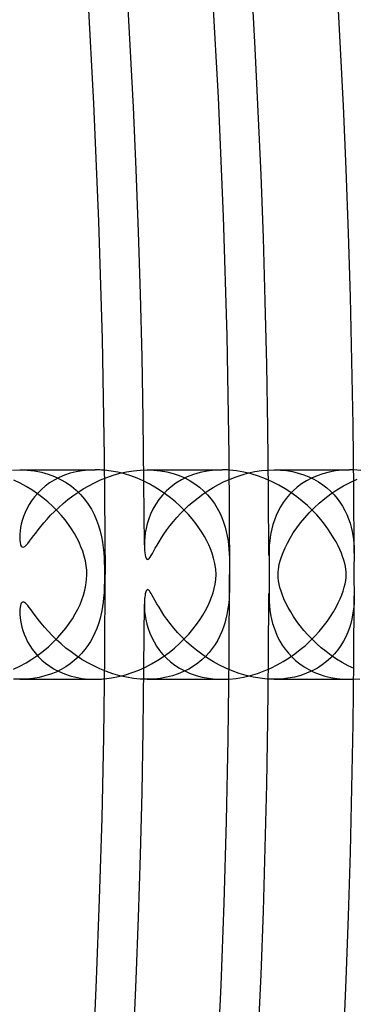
# Model space of a CAD drawing. Header units: millimetres. Extents: x -258 to 258, y -258 to 258.
# Tile 44 of 71: x 184 to 190, y -8 to 11. Entities that reach past the tile are written whole.
import ezdxf

# ---------------------------------------------------------------- set-up
doc = ezdxf.new("R2010")
doc.units = ezdxf.units.MM
doc.layers.add('HIDDEN', color=7, linetype='Continuous')
doc.layers.add('THICK', color=7, linetype='Continuous')

msp = doc.modelspace()

# ---------------------------------------------------------------- linework, layer by layer
at = {"layer": 'HIDDEN'}
for p, q in [((183.738, 1.995), (183.876, 2)), ((183.876, 2), (184.016, 1.995)), ((183.877, 2), (185.312, 2)), ((184.016, 1.995), (184.154, 1.979)), ((184.154, 1.979), (184.288, 1.953)), ((184.288, 1.953), (184.416, 1.918)), ((184.416, 1.918), (184.538, 1.872)), ((184.727, 1.897), (184.626, 1.854)), ((184.834, 1.933), (184.727, 1.897)), ((184.947, 1.962), (184.834, 1.933)), ((185.065, 1.983), (184.947, 1.962)), ((185.187, 1.996), (185.065, 1.983)), ((185.312, 2), (185.187, 1.996)), ((185.341, 2), (185.312, 2)), ((185.371, 1.999), (185.341, 2)), ((185.4, 1.998), (185.371, 1.999)), ((185.43, 1.996), (185.4, 1.998)), ((185.46, 1.994), (185.43, 1.996)), ((185.489, 1.992), (185.46, 1.994)), ((185.535, 1.855), (185.657, 1.897)), ((185.657, 1.897), (185.782, 1.933)), ((185.782, 1.933), (185.91, 1.961)), ((185.91, 1.961), (186.039, 1.983)), ((186.039, 1.983), (186.17, 1.996)), ((186.17, 1.996), (186.3, 2)), ((186.3, 2), (186.43, 1.996)), ((186.301, 2), (187.734, 2)), ((186.43, 1.996), (186.557, 1.982)), ((186.557, 1.982), (186.68, 1.96)), ((186.68, 1.96), (186.799, 1.929)), ((186.799, 1.929), (186.912, 1.89)), ((186.912, 1.89), (187.019, 1.844)), ((187.185, 1.911), (187.065, 1.863)), ((187.313, 1.949), (187.185, 1.911)), ((187.448, 1.977), (187.313, 1.949)), ((187.589, 1.994), (187.448, 1.977)), ((187.734, 2), (187.589, 1.994)), ((187.756, 2), (187.734, 2)), ((187.777, 2), (187.756, 2)), ((187.799, 1.999), (187.777, 2)), ((187.821, 1.998), (187.799, 1.999)), ((187.843, 1.997), (187.821, 1.998)), ((187.864, 1.996), (187.843, 1.997)), ((187.999, 1.868), (188.116, 1.907)), ((188.116, 1.907), (188.236, 1.94)), ((188.236, 1.94), (188.357, 1.966)), ((188.357, 1.966), (188.48, 1.985)), ((188.48, 1.985), (188.602, 1.996)), ((188.602, 1.996), (188.724, 2)), ((188.724, 2), (188.844, 1.996)), ((188.724, 2), (190.157, 2)), ((188.844, 1.996), (188.961, 1.985)), ((188.961, 1.985), (189.074, 1.966)), ((189.074, 1.966), (189.183, 1.939)), ((189.183, 1.939), (189.288, 1.906)), ((189.288, 1.906), (189.387, 1.867)), ((189.54, 1.887), (189.435, 1.841)), ((189.652, 1.926), (189.54, 1.887)), ((189.77, 1.958), (189.652, 1.926)), ((189.894, 1.981), (189.77, 1.958)), ((190.024, 1.995), (189.894, 1.981)), ((190.158, 2), (190.024, 1.995)), ((190.171, 2), (190.158, 2)), ((190.185, 2), (190.171, 2)), ((190.198, 2), (190.185, 2)), ((190.212, 1.999), (190.198, 2)), ((190.226, 1.999), (190.212, 1.999)), ((190.24, 1.998), (190.226, 1.999)), ((184.443, 1.749), (184.361, 1.689)), ((184.532, 1.804), (184.443, 1.749)), ((184.626, 1.854), (184.532, 1.804)), ((184.538, 1.872), (184.653, 1.818)), ((184.653, 1.818), (184.76, 1.755)), ((184.76, 1.755), (184.86, 1.686)), ((185.084, 1.635), (185.19, 1.697)), ((185.19, 1.697), (185.301, 1.754)), ((185.301, 1.754), (185.416, 1.807)), ((185.416, 1.807), (185.535, 1.855)), ((186.851, 1.744), (186.757, 1.674)), ((186.954, 1.807), (186.851, 1.744)), ((187.065, 1.863), (186.954, 1.807)), ((187.019, 1.844), (187.12, 1.791)), ((187.12, 1.791), (187.214, 1.731)), ((187.214, 1.731), (187.301, 1.666)), ((187.561, 1.662), (187.665, 1.72)), ((187.665, 1.72), (187.773, 1.774)), ((187.773, 1.774), (187.884, 1.824)), ((187.884, 1.824), (187.999, 1.868)), ((189.246, 1.73), (189.163, 1.666)), ((189.337, 1.788), (189.246, 1.73)), ((189.435, 1.841), (189.337, 1.788)), ((189.387, 1.867), (189.481, 1.822)), ((189.481, 1.822), (189.569, 1.771)), ((189.569, 1.771), (189.651, 1.716)), ((189.651, 1.716), (189.728, 1.656)), ((190.043, 1.692), (190.171, 1.76)), ((190.171, 1.76), (190.304, 1.821)), ((184.218, 1.556), (184.156, 1.485)), ((184.286, 1.625), (184.218, 1.556)), ((184.361, 1.689), (184.286, 1.625)), ((184.86, 1.686), (184.952, 1.609)), ((184.883, 1.502), (184.981, 1.57)), ((184.952, 1.609), (185.035, 1.526)), ((184.981, 1.57), (185.084, 1.635)), ((185.035, 1.526), (185.111, 1.438)), ((186.594, 1.516), (186.525, 1.431)), ((186.671, 1.598), (186.594, 1.516)), ((186.757, 1.674), (186.671, 1.598)), ((187.272, 1.467), (187.364, 1.535)), ((187.301, 1.666), (187.382, 1.595)), ((187.364, 1.535), (187.46, 1.6)), ((187.382, 1.595), (187.455, 1.52)), ((187.455, 1.52), (187.523, 1.44)), ((187.46, 1.6), (187.561, 1.662)), ((189.016, 1.527), (188.953, 1.452)), ((189.086, 1.599), (189.016, 1.527)), ((189.163, 1.666), (189.086, 1.599)), ((189.69, 1.454), (189.802, 1.539)), ((189.728, 1.656), (189.799, 1.592)), ((189.799, 1.592), (189.864, 1.525)), ((189.802, 1.539), (189.92, 1.618)), ((189.864, 1.525), (189.923, 1.454)), ((189.92, 1.618), (190.043, 1.692)), ((184.052, 1.335), (184.011, 1.258)), ((184.1, 1.41), (184.052, 1.335)), ((184.156, 1.485), (184.1, 1.41)), ((184.617, 1.283), (184.701, 1.358)), ((184.701, 1.358), (184.79, 1.431)), ((184.79, 1.431), (184.883, 1.502)), ((185.111, 1.438), (185.18, 1.345)), ((185.18, 1.345), (185.24, 1.247)), ((186.465, 1.341), (186.412, 1.249)), ((186.525, 1.431), (186.465, 1.341)), ((187.019, 1.248), (187.099, 1.323)), ((187.099, 1.323), (187.183, 1.396)), ((187.183, 1.396), (187.272, 1.467)), ((187.523, 1.44), (187.583, 1.356)), ((187.583, 1.356), (187.637, 1.269)), ((188.896, 1.374), (188.845, 1.293)), ((188.953, 1.452), (188.896, 1.374)), ((189.484, 1.275), (189.584, 1.366)), ((189.584, 1.366), (189.69, 1.454)), ((189.923, 1.454), (189.977, 1.381)), ((189.977, 1.381), (190.026, 1.304)), ((183.975, 1.183), (183.946, 1.108)), ((184.011, 1.258), (183.975, 1.183)), ((184.395, 1.057), (184.463, 1.131)), ((184.463, 1.131), (184.537, 1.207)), ((184.537, 1.207), (184.617, 1.283)), ((185.24, 1.247), (185.293, 1.144)), ((185.293, 1.144), (185.339, 1.04)), ((186.368, 1.155), (186.332, 1.061)), ((186.412, 1.249), (186.368, 1.155)), ((186.87, 1.092), (186.942, 1.171)), ((186.942, 1.171), (187.019, 1.248)), ((187.637, 1.269), (187.685, 1.179)), ((187.685, 1.179), (187.726, 1.089)), ((188.8, 1.21), (188.761, 1.125)), ((188.845, 1.293), (188.8, 1.21)), ((189.305, 1.086), (189.391, 1.181)), ((189.391, 1.181), (189.484, 1.275)), ((190.026, 1.304), (190.069, 1.226)), ((190.069, 1.226), (190.108, 1.145)), ((190.108, 1.145), (190.141, 1.063)), ((183.904, 0.964), (183.89, 0.896)), ((183.922, 1.035), (183.904, 0.964)), ((183.946, 1.108), (183.922, 1.035)), ((184.276, 0.918), (184.333, 0.986)), ((184.333, 0.986), (184.395, 1.057)), ((185.339, 1.04), (185.376, 0.935)), ((186.303, 0.969), (186.282, 0.88)), ((186.332, 1.061), (186.303, 0.969)), ((186.737, 0.933), (186.802, 1.013)), ((186.802, 1.013), (186.87, 1.092)), ((187.726, 1.089), (187.76, 0.998)), ((187.76, 0.998), (187.788, 0.908)), ((188.7, 0.955), (188.678, 0.872)), ((188.728, 1.04), (188.7, 0.955)), ((188.761, 1.125), (188.728, 1.04)), ((189.153, 0.892), (189.226, 0.989)), ((189.226, 0.989), (189.305, 1.086)), ((190.141, 1.063), (190.169, 0.982)), ((190.169, 0.982), (190.191, 0.902)), ((183.875, 0.77), (183.874, 0.712)), ((183.881, 0.832), (183.875, 0.77)), ((183.89, 0.896), (183.881, 0.832)), ((184.138, 0.738), (184.179, 0.793)), ((184.179, 0.793), (184.225, 0.853)), ((184.225, 0.853), (184.276, 0.918)), ((185.376, 0.935), (185.407, 0.829)), ((185.407, 0.829), (185.432, 0.723)), ((186.266, 0.794), (186.256, 0.713)), ((186.282, 0.88), (186.266, 0.794)), ((186.573, 0.698), (186.622, 0.773)), ((186.622, 0.773), (186.677, 0.852)), ((186.677, 0.852), (186.737, 0.933)), ((187.788, 0.908), (187.811, 0.819)), ((187.811, 0.819), (187.83, 0.731)), ((188.661, 0.791), (188.647, 0.712)), ((188.678, 0.872), (188.661, 0.791)), ((189.028, 0.697), (189.087, 0.794)), ((189.087, 0.794), (189.153, 0.892)), ((190.191, 0.902), (190.21, 0.823)), ((190.21, 0.823), (190.224, 0.746)), ((183.874, 0.712), (183.876, 0.658)), ((183.876, 0.658), (183.882, 0.611)), ((183.882, 0.611), (183.891, 0.573)), ((183.891, 0.573), (183.904, 0.545)), ((183.997, 0.559), (184.028, 0.595)), ((184.028, 0.595), (184.063, 0.638)), ((184.063, 0.638), (184.1, 0.687)), ((184.1, 0.687), (184.138, 0.738)), ((185.432, 0.723), (185.451, 0.619)), ((185.451, 0.619), (185.465, 0.516)), ((186.251, 0.637), (186.249, 0.567)), ((186.249, 0.567), (186.25, 0.513)), ((186.256, 0.713), (186.251, 0.637)), ((186.491, 0.562), (186.529, 0.627)), ((186.529, 0.627), (186.573, 0.698)), ((187.83, 0.731), (187.844, 0.645)), ((187.844, 0.645), (187.855, 0.562)), ((188.638, 0.635), (188.631, 0.562)), ((188.647, 0.712), (188.638, 0.635)), ((188.93, 0.511), (188.975, 0.602)), ((188.975, 0.602), (189.028, 0.697)), ((190.224, 0.746), (190.234, 0.672)), ((190.234, 0.672), (190.242, 0.6)), ((190.242, 0.6), (190.246, 0.532)), ((183.904, 0.545), (183.921, 0.527)), ((183.921, 0.527), (183.942, 0.524)), ((183.942, 0.524), (183.968, 0.535)), ((183.968, 0.535), (183.997, 0.559)), ((185.465, 0.516), (185.475, 0.415)), ((185.475, 0.415), (185.482, 0.318)), ((186.25, 0.513), (186.254, 0.463)), ((186.254, 0.463), (186.259, 0.417)), ((186.259, 0.417), (186.266, 0.375)), ((186.381, 0.364), (186.403, 0.404)), ((186.403, 0.404), (186.428, 0.45)), ((186.428, 0.45), (186.457, 0.502)), ((186.457, 0.502), (186.491, 0.562)), ((187.855, 0.562), (187.862, 0.482)), ((187.862, 0.482), (187.867, 0.402)), ((187.867, 0.402), (187.871, 0.321)), ((188.627, 0.492), (188.625, 0.425)), ((188.625, 0.425), (188.625, 0.363)), ((188.631, 0.562), (188.627, 0.492)), ((188.862, 0.341), (188.893, 0.423)), ((188.893, 0.423), (188.93, 0.511)), ((190.246, 0.532), (190.249, 0.467)), ((190.249, 0.467), (190.25, 0.407)), ((185.482, 0.318), (185.486, 0.229)), ((185.486, 0.229), (185.489, 0.147)), ((186.266, 0.375), (186.274, 0.34)), ((186.274, 0.34), (186.284, 0.313)), ((186.284, 0.313), (186.296, 0.294)), ((186.296, 0.294), (186.31, 0.287)), ((186.31, 0.287), (186.326, 0.291)), ((186.326, 0.291), (186.343, 0.307)), ((186.343, 0.307), (186.361, 0.332)), ((186.361, 0.332), (186.381, 0.364)), ((187.871, 0.321), (187.873, 0.24)), ((187.873, 0.24), (187.874, 0.158)), ((188.625, 0.363), (188.625, 0.334)), ((188.625, 0.334), (188.625, 0.306)), ((188.625, 0.306), (188.626, 0.279)), ((188.626, 0.279), (188.626, 0.251)), ((188.626, 0.251), (188.627, 0.224)), ((188.627, 0.224), (188.628, 0.198)), ((188.628, 0.198), (188.629, 0.171)), ((188.811, 0.143), (188.821, 0.199)), ((188.821, 0.199), (188.838, 0.264)), ((188.838, 0.264), (188.862, 0.341)), ((185.489, 0.147), (185.49, 0.072)), ((185.49, 0), (185.489, -0.117)), ((185.49, 0.072), (185.49, 0)), ((187.874, 0.158), (187.875, 0.078)), ((187.875, 0.078), (187.875, 0)), ((187.875, 0), (187.875, -0.071)), ((188.629, 0.171), (188.629, 0.145)), ((188.629, 0.145), (188.63, 0.12)), ((188.63, 0.12), (188.63, 0.095)), ((188.63, 0.095), (188.631, 0.071)), ((188.631, 0.071), (188.631, 0.047)), ((188.631, 0.047), (188.631, 0.023)), ((188.631, 0.023), (188.631, 0)), ((188.631, 0), (188.631, -0.021)), ((188.798, 0), (188.8, 0.047)), ((188.8, -0.058), (188.798, 0)), ((188.8, 0.047), (188.804, 0.094)), ((188.804, 0.094), (188.811, 0.143)), ((185.489, -0.117), (185.486, -0.234)), ((187.874, -0.144), (187.873, -0.222)), ((187.875, -0.071), (187.874, -0.144)), ((188.629, -0.152), (188.628, -0.176)), ((188.628, -0.176), (188.628, -0.203)), ((188.63, -0.129), (188.629, -0.152)), ((188.631, -0.085), (188.63, -0.107)), ((188.63, -0.107), (188.63, -0.129)), ((188.631, -0.021), (188.631, -0.042)), ((188.631, -0.042), (188.631, -0.064)), ((188.631, -0.064), (188.631, -0.085)), ((188.807, -0.119), (188.8, -0.058)), ((188.818, -0.183), (188.807, -0.119)), ((188.834, -0.25), (188.818, -0.183)), ((185.48, -0.344), (185.473, -0.443)), ((185.486, -0.234), (185.48, -0.344)), ((186.267, -0.371), (186.262, -0.397)), ((186.272, -0.347), (186.267, -0.371)), ((186.279, -0.327), (186.272, -0.347)), ((186.286, -0.31), (186.279, -0.327)), ((186.294, -0.297), (186.286, -0.31)), ((186.303, -0.289), (186.294, -0.297)), ((186.313, -0.286), (186.303, -0.289)), ((186.324, -0.29), (186.313, -0.286)), ((186.335, -0.299), (186.324, -0.29)), ((186.347, -0.313), (186.335, -0.299)), ((186.362, -0.334), (186.347, -0.313)), ((186.379, -0.362), (186.362, -0.334)), ((186.401, -0.399), (186.379, -0.362)), ((187.872, -0.304), (187.868, -0.385)), ((187.873, -0.222), (187.872, -0.304)), ((188.626, -0.261), (188.625, -0.293)), ((188.625, -0.293), (188.625, -0.327)), ((188.625, -0.327), (188.625, -0.363)), ((188.625, -0.363), (188.625, -0.436)), ((188.627, -0.231), (188.626, -0.261)), ((188.628, -0.203), (188.627, -0.231)), ((188.855, -0.319), (188.834, -0.25)), ((188.88, -0.391), (188.855, -0.319)), ((183.894, -0.563), (183.886, -0.589)), ((183.903, -0.545), (183.894, -0.563)), ((183.913, -0.533), (183.903, -0.545)), ((183.925, -0.525), (183.913, -0.533)), ((183.937, -0.523), (183.925, -0.525)), ((183.951, -0.526), (183.937, -0.523)), ((183.966, -0.534), (183.951, -0.526)), ((183.982, -0.546), (183.966, -0.534)), ((184.001, -0.564), (183.982, -0.546)), ((185.463, -0.529), (185.452, -0.609)), ((185.473, -0.443), (185.463, -0.529)), ((186.25, -0.528), (186.249, -0.567)), ((186.252, -0.492), (186.25, -0.528)), ((186.254, -0.458), (186.252, -0.492)), ((186.258, -0.427), (186.254, -0.458)), ((186.262, -0.397), (186.258, -0.427)), ((186.426, -0.445), (186.401, -0.399)), ((186.455, -0.499), (186.426, -0.445)), ((186.49, -0.559), (186.455, -0.499)), ((186.529, -0.626), (186.49, -0.559)), ((187.857, -0.54), (187.848, -0.614)), ((187.863, -0.464), (187.857, -0.54)), ((187.868, -0.385), (187.863, -0.464)), ((188.625, -0.436), (188.628, -0.513)), ((188.628, -0.513), (188.634, -0.594)), ((188.91, -0.466), (188.88, -0.391)), ((188.946, -0.545), (188.91, -0.466)), ((188.989, -0.628), (188.946, -0.545)), ((190.246, -0.544), (190.24, -0.617)), ((190.249, -0.474), (190.246, -0.544)), ((190.25, -0.407), (190.249, -0.474)), ((183.875, -0.665), (183.874, -0.712)), ((183.874, -0.712), (183.875, -0.763)), ((183.88, -0.623), (183.875, -0.665)), ((183.886, -0.589), (183.88, -0.623)), ((184.025, -0.591), (184.001, -0.564)), ((184.055, -0.628), (184.025, -0.591)), ((184.09, -0.674), (184.055, -0.628)), ((184.131, -0.729), (184.09, -0.674)), ((184.177, -0.79), (184.131, -0.729)), ((185.438, -0.691), (185.421, -0.774)), ((185.452, -0.609), (185.438, -0.691)), ((186.249, -0.567), (186.25, -0.633)), ((186.25, -0.633), (186.255, -0.704)), ((186.255, -0.704), (186.264, -0.781)), ((186.573, -0.697), (186.529, -0.626)), ((186.623, -0.774), (186.573, -0.697)), ((187.837, -0.689), (187.823, -0.766)), ((187.848, -0.614), (187.837, -0.689)), ((188.634, -0.594), (188.643, -0.677)), ((188.643, -0.677), (188.655, -0.763)), ((189.038, -0.715), (188.989, -0.628)), ((189.094, -0.804), (189.038, -0.715)), ((190.231, -0.693), (190.219, -0.771)), ((190.24, -0.617), (190.231, -0.693)), ((183.875, -0.763), (183.879, -0.818)), ((183.879, -0.818), (183.887, -0.876)), ((183.887, -0.876), (183.898, -0.938)), ((183.898, -0.938), (183.914, -1.003)), ((184.228, -0.857), (184.177, -0.79)), ((184.285, -0.929), (184.228, -0.857)), ((184.348, -1.004), (184.285, -0.929)), ((185.399, -0.859), (185.374, -0.943)), ((185.421, -0.774), (185.399, -0.859)), ((186.264, -0.781), (186.278, -0.861)), ((186.278, -0.861), (186.297, -0.945)), ((186.679, -0.854), (186.623, -0.774)), ((186.741, -0.937), (186.679, -0.854)), ((186.81, -1.023), (186.741, -0.937)), ((187.783, -0.926), (187.757, -1.007)), ((187.805, -0.845), (187.783, -0.926)), ((187.823, -0.766), (187.805, -0.845)), ((188.655, -0.763), (188.673, -0.849)), ((188.673, -0.849), (188.694, -0.935)), ((188.694, -0.935), (188.721, -1.02)), ((189.155, -0.894), (189.094, -0.804)), ((189.221, -0.982), (189.155, -0.894)), ((190.182, -0.935), (190.157, -1.019)), ((190.203, -0.852), (190.182, -0.935)), ((190.219, -0.771), (190.203, -0.852)), ((183.914, -1.003), (183.933, -1.071)), ((183.933, -1.071), (183.958, -1.14)), ((184.418, -1.083), (184.348, -1.004)), ((184.494, -1.163), (184.418, -1.083)), ((185.308, -1.114), (185.267, -1.197)), ((185.343, -1.029), (185.308, -1.114)), ((185.374, -0.943), (185.343, -1.029)), ((186.297, -0.945), (186.322, -1.031)), ((186.322, -1.031), (186.353, -1.118)), ((186.353, -1.118), (186.39, -1.204)), ((186.886, -1.11), (186.81, -1.023)), ((186.968, -1.197), (186.886, -1.11)), ((187.726, -1.089), (187.689, -1.171)), ((187.757, -1.007), (187.726, -1.089)), ((188.721, -1.02), (188.752, -1.104)), ((188.752, -1.104), (188.789, -1.188)), ((189.291, -1.069), (189.221, -0.982)), ((189.366, -1.154), (189.291, -1.069)), ((190.125, -1.103), (190.088, -1.188)), ((190.157, -1.019), (190.125, -1.103)), ((183.958, -1.14), (183.988, -1.211)), ((183.988, -1.211), (184.023, -1.283)), ((184.023, -1.283), (184.065, -1.355)), ((184.576, -1.245), (184.494, -1.163)), ((184.663, -1.325), (184.576, -1.245)), ((185.221, -1.279), (185.171, -1.358)), ((185.267, -1.197), (185.221, -1.279)), ((186.39, -1.204), (186.433, -1.288)), ((186.433, -1.288), (186.483, -1.37)), ((187.055, -1.282), (186.968, -1.197)), ((187.147, -1.365), (187.055, -1.282)), ((187.647, -1.253), (187.598, -1.333)), ((187.689, -1.171), (187.647, -1.253)), ((188.789, -1.188), (188.831, -1.269)), ((188.831, -1.269), (188.879, -1.349)), ((189.446, -1.237), (189.366, -1.154)), ((189.531, -1.318), (189.446, -1.237)), ((190.045, -1.272), (189.994, -1.355)), ((190.088, -1.188), (190.045, -1.272)), ((184.065, -1.355), (184.112, -1.427)), ((184.112, -1.427), (184.166, -1.498)), ((184.166, -1.498), (184.227, -1.566)), ((184.755, -1.403), (184.663, -1.325)), ((184.852, -1.478), (184.755, -1.403)), ((184.953, -1.551), (184.852, -1.478)), ((185.115, -1.434), (185.053, -1.507)), ((185.171, -1.358), (185.115, -1.434)), ((186.483, -1.37), (186.539, -1.449)), ((186.539, -1.449), (186.601, -1.525)), ((187.244, -1.445), (187.147, -1.365)), ((187.346, -1.522), (187.244, -1.445)), ((187.484, -1.487), (187.418, -1.559)), ((187.544, -1.412), (187.484, -1.487)), ((187.598, -1.333), (187.544, -1.412)), ((188.879, -1.349), (188.934, -1.427)), ((188.934, -1.427), (188.994, -1.502)), ((188.994, -1.502), (189.06, -1.573)), ((189.619, -1.397), (189.531, -1.318)), ((189.713, -1.472), (189.619, -1.397)), ((189.811, -1.545), (189.713, -1.472)), ((189.937, -1.437), (189.872, -1.515)), ((189.994, -1.355), (189.937, -1.437)), ((184.227, -1.566), (184.294, -1.632)), ((184.294, -1.632), (184.367, -1.694)), ((184.913, -1.643), (184.835, -1.704)), ((184.986, -1.577), (184.913, -1.643)), ((185.059, -1.62), (184.953, -1.551)), ((185.053, -1.507), (184.986, -1.577)), ((185.17, -1.685), (185.059, -1.62)), ((185.284, -1.746), (185.17, -1.685)), ((186.601, -1.525), (186.671, -1.597)), ((186.671, -1.597), (186.747, -1.666)), ((186.747, -1.666), (186.83, -1.729)), ((187.268, -1.691), (187.184, -1.751)), ((187.346, -1.627), (187.268, -1.691)), ((187.453, -1.595), (187.346, -1.522)), ((187.418, -1.559), (187.346, -1.627)), ((187.565, -1.665), (187.453, -1.595)), ((187.681, -1.729), (187.565, -1.665)), ((189.06, -1.573), (189.132, -1.641)), ((189.132, -1.641), (189.21, -1.704)), ((189.724, -1.66), (189.639, -1.725)), ((189.802, -1.589), (189.724, -1.66)), ((189.872, -1.515), (189.802, -1.589)), ((189.914, -1.614), (189.811, -1.545)), ((190.022, -1.68), (189.914, -1.614)), ((190.134, -1.741), (190.022, -1.68)), ((184.367, -1.694), (184.447, -1.752)), ((184.447, -1.752), (184.533, -1.805)), ((184.565, -1.861), (184.463, -1.901)), ((184.533, -1.805), (184.626, -1.854)), ((184.661, -1.814), (184.565, -1.861)), ((184.626, -1.854), (184.726, -1.896)), ((184.751, -1.762), (184.661, -1.814)), ((184.835, -1.704), (184.751, -1.762)), ((185.403, -1.801), (185.284, -1.746)), ((185.525, -1.851), (185.403, -1.801)), ((185.65, -1.895), (185.525, -1.851)), ((186.83, -1.729), (186.92, -1.788)), ((186.997, -1.854), (186.894, -1.897)), ((186.92, -1.788), (187.018, -1.841)), ((187.094, -1.806), (186.997, -1.854)), ((187.018, -1.841), (187.122, -1.887)), ((187.184, -1.751), (187.094, -1.806)), ((187.802, -1.788), (187.681, -1.729)), ((187.926, -1.841), (187.802, -1.788)), ((188.055, -1.888), (187.926, -1.841)), ((189.21, -1.704), (189.295, -1.762)), ((189.295, -1.762), (189.385, -1.815)), ((189.448, -1.839), (189.342, -1.886)), ((189.385, -1.815), (189.482, -1.863)), ((189.547, -1.785), (189.448, -1.839)), ((189.482, -1.863), (189.584, -1.904)), ((189.639, -1.725), (189.547, -1.785)), ((190.251, -1.797), (190.134, -1.741)), ((183.879, -2), (183.755, -1.996)), ((183.877, -2), (185.312, -2)), ((184.004, -1.996), (183.879, -2)), ((184.125, -1.983), (184.004, -1.996)), ((184.243, -1.963), (184.125, -1.983)), ((184.355, -1.936), (184.243, -1.963)), ((184.463, -1.901), (184.355, -1.936)), ((184.726, -1.896), (184.832, -1.932)), ((184.832, -1.932), (184.944, -1.961)), ((184.944, -1.961), (185.062, -1.982)), ((185.062, -1.982), (185.185, -1.996)), ((185.185, -1.996), (185.312, -2)), ((185.312, -2), (185.341, -2)), ((185.341, -2), (185.37, -1.999)), ((185.37, -1.999), (185.4, -1.998)), ((185.4, -1.998), (185.43, -1.996)), ((185.43, -1.996), (185.459, -1.994)), ((185.459, -1.994), (185.489, -1.992)), ((185.779, -1.932), (185.65, -1.895)), ((185.909, -1.961), (185.779, -1.932)), ((186.04, -1.983), (185.909, -1.961)), ((186.171, -1.996), (186.04, -1.983)), ((186.301, -2), (186.171, -1.996)), ((186.428, -1.996), (186.301, -2)), ((186.301, -2), (187.734, -2)), ((186.552, -1.983), (186.428, -1.996)), ((186.671, -1.962), (186.552, -1.983)), ((186.786, -1.933), (186.671, -1.962)), ((186.894, -1.897), (186.786, -1.933)), ((187.122, -1.887), (187.234, -1.927)), ((187.234, -1.927), (187.351, -1.958)), ((187.351, -1.958), (187.474, -1.981)), ((187.474, -1.981), (187.603, -1.995)), ((187.603, -1.995), (187.734, -2)), ((187.734, -2), (187.756, -2)), ((187.756, -2), (187.778, -2)), ((187.778, -2), (187.799, -1.999)), ((187.799, -1.999), (187.821, -1.998)), ((187.821, -1.998), (187.843, -1.997)), ((187.843, -1.997), (187.864, -1.996)), ((188.187, -1.927), (188.055, -1.888)), ((188.32, -1.958), (188.187, -1.927)), ((188.455, -1.981), (188.32, -1.958)), ((188.591, -1.995), (188.455, -1.981)), ((188.724, -2), (188.591, -1.995)), ((188.857, -1.995), (188.724, -2)), ((188.724, -2), (190.157, -2)), ((188.987, -1.981), (188.857, -1.995)), ((189.111, -1.958), (188.987, -1.981)), ((189.23, -1.926), (189.111, -1.958)), ((189.342, -1.886), (189.23, -1.926)), ((189.584, -1.904), (189.691, -1.938)), ((189.691, -1.938), (189.803, -1.965)), ((189.803, -1.965), (189.919, -1.984)), ((189.919, -1.984), (190.037, -1.996)), ((190.037, -1.996), (190.159, -2)), ((190.159, -2), (190.172, -2)), ((190.172, -2), (190.186, -2)), ((190.186, -2), (190.199, -2)), ((190.199, -2), (190.213, -1.999)), ((190.213, -1.999), (190.226, -1.999)), ((190.226, -1.999), (190.24, -1.998))]:
    msp.add_line(p, q, dxfattribs=at)
for radius, start, end in [(211, 0.37483, 89.62515), (188.625, 0.11024, 89.88974), (186.25, 0.17458, 89.82546), (207.625, 179.99998, 0), (205.25, 179.99998, 0), (202.875, 179.99998, 0), (200.5, 179.99998, 0), (198.125, 179.99998, 0), (195.75, 179.99998, 0), (193.375, 179.99998, 0), (191, 179.99998, 0), (188.625, 270.11026, 359.88976), (186.25, 270.17454, 359.82542), (211, 270.37485, 359.62517)]:
    msp.add_arc((0, 0), radius, start, end, dxfattribs=at)
at = {"layer": 'THICK'}
for p, q in [((187.53, 11.387), (187.654, 9.112)), ((185.159, 11.243), (185.282, 8.997)), ((187.654, 9.112), (187.751, 6.835)), ((185.282, 8.997), (185.377, 6.749)), ((187.751, 6.835), (187.82, 4.557)), ((185.377, 6.749), (185.445, 4.5)), ((187.82, 4.557), (187.861, 2.279)), ((185.445, 4.5), (185.486, 2.25)), ((187.861, 2.279), (187.875, 0)), ((185.486, 2.25), (185.5, 0)), ((185.617, 1.976), (185.489, 1.992)), ((185.743, 1.952), (185.617, 1.976)), ((185.868, 1.921), (185.743, 1.952)), ((185.99, 1.882), (185.868, 1.921)), ((186.11, 1.838), (185.99, 1.882)), ((188.006, 1.981), (187.864, 1.996)), ((188.147, 1.956), (188.006, 1.981)), ((188.286, 1.923), (188.147, 1.956)), ((188.423, 1.88), (188.286, 1.923)), ((188.556, 1.83), (188.423, 1.88)), ((190.374, 1.988), (190.24, 1.998)), ((183.88, 1.747), (183.76, 1.805)), ((183.995, 1.684), (183.88, 1.747)), ((186.226, 1.787), (186.11, 1.838)), ((186.339, 1.732), (186.226, 1.787)), ((186.448, 1.671), (186.339, 1.732)), ((188.685, 1.773), (188.556, 1.83)), ((188.81, 1.71), (188.685, 1.773)), ((188.93, 1.64), (188.81, 1.71)), ((184.106, 1.616), (183.995, 1.684)), ((184.213, 1.543), (184.106, 1.616)), ((184.314, 1.467), (184.213, 1.543)), ((186.552, 1.606), (186.448, 1.671)), ((186.653, 1.538), (186.552, 1.606)), ((186.749, 1.465), (186.653, 1.538)), ((189.044, 1.566), (188.93, 1.64)), ((189.154, 1.487), (189.044, 1.566)), ((184.41, 1.386), (184.314, 1.467)), ((184.501, 1.303), (184.41, 1.386)), ((186.84, 1.39), (186.749, 1.465)), ((186.928, 1.311), (186.84, 1.39)), ((189.258, 1.404), (189.154, 1.487)), ((189.356, 1.318), (189.258, 1.404)), ((189.449, 1.229), (189.356, 1.318)), ((184.586, 1.217), (184.501, 1.303)), ((184.665, 1.131), (184.586, 1.217)), ((184.737, 1.043), (184.665, 1.131)), ((187.01, 1.23), (186.928, 1.311)), ((187.088, 1.147), (187.01, 1.23)), ((187.162, 1.061), (187.088, 1.147)), ((189.535, 1.139), (189.449, 1.229)), ((189.613, 1.049), (189.535, 1.139)), ((184.802, 0.956), (184.737, 1.043)), ((184.862, 0.87), (184.802, 0.956)), ((187.229, 0.976), (187.162, 1.061)), ((187.29, 0.891), (187.229, 0.976)), ((189.684, 0.96), (189.613, 1.049)), ((189.748, 0.872), (189.684, 0.96)), ((184.915, 0.784), (184.862, 0.87)), ((184.962, 0.699), (184.915, 0.784)), ((187.345, 0.808), (187.29, 0.891)), ((187.394, 0.725), (187.345, 0.808)), ((189.806, 0.787), (189.748, 0.872)), ((189.857, 0.703), (189.806, 0.787)), ((185.004, 0.616), (184.962, 0.699)), ((185.041, 0.532), (185.004, 0.616)), ((187.438, 0.645), (187.394, 0.725)), ((187.476, 0.567), (187.438, 0.645)), ((187.509, 0.492), (187.476, 0.567)), ((189.902, 0.624), (189.857, 0.703)), ((189.942, 0.548), (189.902, 0.624)), ((185.074, 0.444), (185.041, 0.532)), ((185.103, 0.353), (185.074, 0.444)), ((187.54, 0.411), (187.509, 0.492)), ((187.57, 0.315), (187.54, 0.411)), ((189.975, 0.476), (189.942, 0.548)), ((190.004, 0.408), (189.975, 0.476)), ((190.029, 0.342), (190.004, 0.408)), ((190.25, 0.407), (190.249, 0.379)), ((190.249, 0.379), (190.249, 0.351)), ((185.125, 0.261), (185.103, 0.353)), ((185.141, 0.17), (185.125, 0.261)), ((187.594, 0.209), (187.57, 0.315)), ((187.61, 0.102), (187.594, 0.209)), ((190.051, 0.276), (190.029, 0.342)), ((190.068, 0.213), (190.051, 0.276)), ((190.081, 0.154), (190.068, 0.213)), ((190.244, 0.198), (190.243, 0.167)), ((190.245, 0.229), (190.244, 0.198)), ((190.247, 0.261), (190.245, 0.229)), ((190.248, 0.291), (190.247, 0.261)), ((190.249, 0.351), (190.248, 0.321)), ((190.248, 0.321), (190.248, 0.291)), ((185.15, 0.083), (185.141, 0.17)), ((185.149, -0.102), (185.153, 0)), ((185.153, 0), (185.15, 0.083)), ((187.615, 0), (187.61, 0.102)), ((187.611, -0.092), (187.615, 0)), ((190.09, 0.099), (190.081, 0.154)), ((190.095, 0.049), (190.09, 0.099)), ((190.094, -0.055), (190.096, 0)), ((190.096, 0), (190.095, 0.049)), ((190.24, 0.08), (190.239, 0.053)), ((190.239, 0.053), (190.239, 0.026)), ((190.239, 0.026), (190.239, 0)), ((190.239, 0), (190.239, -0.024)), ((190.241, 0.108), (190.24, 0.08)), ((190.242, 0.137), (190.241, 0.108)), ((190.243, 0.167), (190.242, 0.137)), ((185.136, -0.202), (185.149, -0.102)), ((187.582, -0.269), (187.599, -0.182)), ((187.599, -0.182), (187.611, -0.092)), ((190.06, -0.244), (190.077, -0.175)), ((190.077, -0.175), (190.088, -0.112)), ((190.088, -0.112), (190.094, -0.055)), ((190.239, -0.024), (190.239, -0.048)), ((190.239, -0.048), (190.24, -0.073)), ((190.24, -0.073), (190.24, -0.097)), ((190.24, -0.097), (190.241, -0.122)), ((190.241, -0.122), (190.242, -0.148)), ((190.242, -0.148), (190.243, -0.176)), ((190.243, -0.176), (190.245, -0.206)), ((185.091, -0.393), (185.117, -0.3)), ((185.117, -0.3), (185.136, -0.202)), ((187.531, -0.434), (187.559, -0.351)), ((187.559, -0.351), (187.582, -0.269)), ((190.012, -0.388), (190.038, -0.315)), ((190.038, -0.315), (190.06, -0.244)), ((190.245, -0.206), (190.246, -0.237)), ((190.246, -0.237), (190.247, -0.269)), ((190.247, -0.269), (190.248, -0.302)), ((190.248, -0.302), (190.249, -0.336)), ((190.249, -0.336), (190.249, -0.371)), ((190.249, -0.371), (190.25, -0.407)), ((185.024, -0.572), (185.06, -0.483)), ((185.06, -0.483), (185.091, -0.393)), ((187.46, -0.601), (187.498, -0.517)), ((187.498, -0.517), (187.531, -0.434)), ((189.903, -0.623), (189.945, -0.54)), ((189.945, -0.54), (189.981, -0.462)), ((189.981, -0.462), (190.012, -0.388)), ((184.933, -0.753), (184.981, -0.662)), ((184.981, -0.662), (185.024, -0.572)), ((187.366, -0.773), (187.416, -0.686)), ((187.416, -0.686), (187.46, -0.601)), ((189.796, -0.802), (189.853, -0.711)), ((189.853, -0.711), (189.903, -0.623)), ((184.751, -1.025), (184.817, -0.935)), ((184.817, -0.935), (184.878, -0.844)), ((184.878, -0.844), (184.933, -0.753)), ((187.245, -0.954), (187.309, -0.863)), ((187.309, -0.863), (187.366, -0.773)), ((189.659, -0.993), (189.731, -0.897)), ((189.731, -0.897), (189.796, -0.802)), ((184.598, -1.205), (184.677, -1.116)), ((184.677, -1.116), (184.751, -1.025)), ((187.096, -1.138), (187.175, -1.045)), ((187.175, -1.045), (187.245, -0.954)), ((189.499, -1.177), (189.582, -1.086)), ((189.582, -1.086), (189.659, -0.993)), ((184.419, -1.378), (184.512, -1.293)), ((184.512, -1.293), (184.598, -1.205)), ((186.92, -1.318), (187.011, -1.229)), ((187.011, -1.229), (187.096, -1.138)), ((189.319, -1.352), (189.412, -1.266)), ((189.412, -1.266), (189.499, -1.177)), ((184.216, -1.541), (184.32, -1.461)), ((184.32, -1.461), (184.419, -1.378)), ((186.615, -1.564), (186.722, -1.486)), ((186.722, -1.486), (186.823, -1.404)), ((186.823, -1.404), (186.92, -1.318)), ((189.119, -1.513), (189.221, -1.434)), ((189.221, -1.434), (189.319, -1.352)), ((183.876, -1.749), (183.994, -1.685)), ((183.994, -1.685), (184.107, -1.616)), ((184.107, -1.616), (184.216, -1.541)), ((186.388, -1.705), (186.504, -1.637)), ((186.504, -1.637), (186.615, -1.564)), ((188.781, -1.725), (188.898, -1.659)), ((188.898, -1.659), (189.011, -1.589)), ((189.011, -1.589), (189.119, -1.513)), ((183.755, -1.807), (183.876, -1.749)), ((185.887, -1.915), (186.017, -1.873)), ((186.017, -1.873), (186.144, -1.824)), ((186.144, -1.824), (186.268, -1.767)), ((186.268, -1.767), (186.388, -1.705)), ((188.403, -1.887), (188.533, -1.84)), ((188.533, -1.84), (188.659, -1.786)), ((188.659, -1.786), (188.781, -1.725)), ((185.489, -1.992), (185.622, -1.975)), ((185.622, -1.975), (185.755, -1.949)), ((185.755, -1.949), (185.887, -1.915)), ((187.864, -1.996), (188, -1.982)), ((188, -1.982), (188.136, -1.959)), ((188.136, -1.959), (188.271, -1.927)), ((188.271, -1.927), (188.403, -1.887)), ((190.24, -1.998), (190.358, -1.99))]:
    msp.add_line(p, q, dxfattribs=at)
for radius, start, end in [(215, 0.53222, 89.46776), (211.625, 0.35529, 89.64475), (209.25, 0.34297, 89.65701), (206.875, 0.32905, 89.67099), (204.5, 0.31306, 89.68692), (202.125, 0.29467, 89.70531), (199.75, 0.2733, 89.72674), (197.375, 0.24798, 89.75201), (195, 0.21727, 89.78277), (192.625, 0.17813, 89.82191), (190.25, 0.12244, 89.87754), (187.875, 179.99998, 0), (185.5, 179.99998, 0), (190.25, 270.12246, 359.87756), (192.625, 270.17809, 359.82187), (195, 270.21723, 359.78273), (197.375, 270.24799, 359.75202), (199.75, 270.27326, 359.7267), (202.125, 270.29469, 359.70533), (204.5, 270.31308, 359.68694), (206.875, 270.32901, 359.67095), (209.25, 270.34299, 359.65703), (211.625, 270.35525, 359.64471), (215, 270.53224, 359.46778)]:
    msp.add_arc((0, 0), radius, start, end, dxfattribs=at)

doc.saveas('drawing.dxf')
